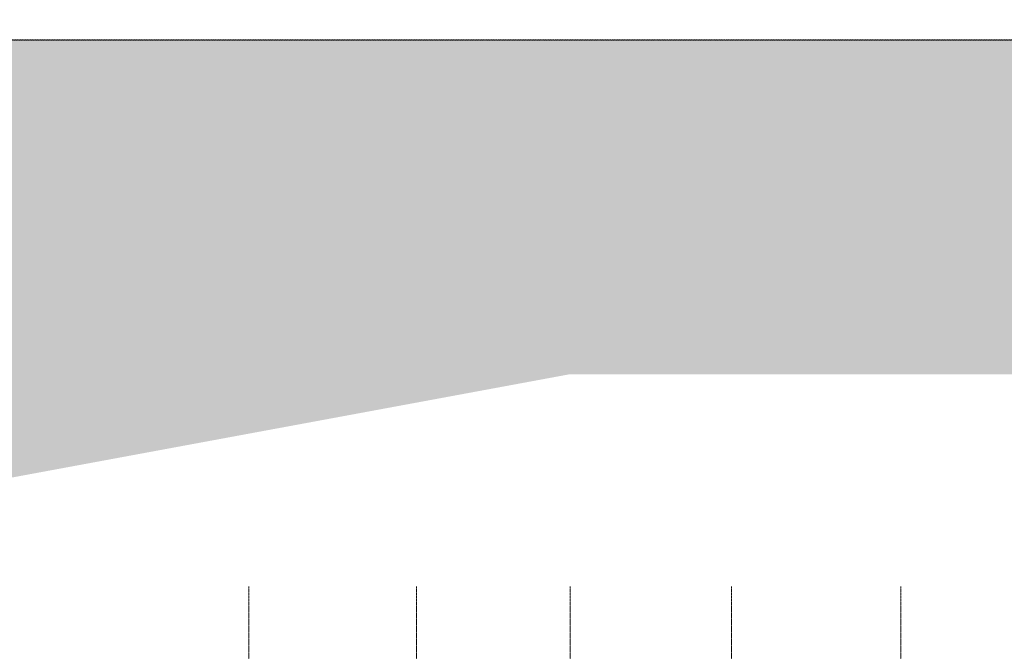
# Model space of a CAD drawing. Header units: millimetres. Extents: x -409347 to -76892, y 286088 to 1850972.
# Tile 247 of 256: x -310602 to -257661, y 1044517 to 1078482. Entities that reach past the tile are written whole.
import ezdxf

# ---------------------------------------------------------------- set-up
doc = ezdxf.new("R2010")
doc.units = ezdxf.units.MM
doc.linetypes.add('DGN Style 2', pattern=[3.08948, 1.853688, -1.235792])
doc.linetypes.add('DGN Style 4', pattern=[4.946257, 2.471584, -1.235792, 0.003089, -1.235792])
doc.layers.add('A_P_ACHS_HAR_X_X', color=70, linetype='DGN Style 4', lineweight=0, transparency=0.7)
doc.layers.add('base', color=4, linetype='Continuous', lineweight=40, transparency=0.5)
doc.layers.add('A_P_WAND_BET_A_X', color=25, linetype='Continuous', lineweight=0)
doc.layers.add('A_P_WAND_BET_V_X', color=131, linetype='DGN Style 2', lineweight=0)

# ---------------------------------------------------------------- blocks, each defined once
blk = doc.blocks.new('*U292')
at = {"layer": 'A_P_ACHS_HAR_X_X', "ltscale": 0.000466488, "transparency": 33554477}
for p, q in [((-34.817, 45), (-34.817, -45)), ((-25.788, 45), (-25.788, -45)), ((-17.534, 45), (-17.534, -45)), ((-8.853, 45), (-8.853, -45)), ((0.25, 45), (0.25, -45))]:
    blk.add_line(p, q, dxfattribs=at)

msp = doc.modelspace()

# ---------------------------------------------------------------- hatches: boundary and pattern name
at = {"layer": 'base', "lineweight": -3, "ltscale": 10, "transparency": 33554518, "extrusion": (0, 0, -1)}
h = msp.add_hatch(dxfattribs=at)
h.set_pattern_fill('EARTH', color=45, scale=700, style=0)
h.paths.add_polyline_path([(281041, 1059413), (393830, 1038526), (393830, 1077375), (110942, 1077375), (110942, 1059413)])

# ---------------------------------------------------------------- linework, layer by layer
at = {"layer": 'A_P_WAND_BET_A_X', "ltscale": 0.01}
msp.add_3dface([(-409347, 1850972), (-87526, 1850972), (-87526, 286088), (-409347, 286088)], dxfattribs=at)
at = {"layer": 'A_P_WAND_BET_V_X'}
for points in [[(-393830, 1077375), (-393823, 942375), (-110929, 942390), (-110936, 1077390)], [(-393830, 1077375), (-393823, 942375), (-110929, 942390), (-110936, 1077390)], [(-393823, 1077390), (-393823, 942375), (-110936, 942375), (-110936, 1077390)]]:
    msp.add_3dface(points, dxfattribs=at)

# ---------------------------------------------------------------- block references
at = {"layer": 'A_P_ACHS_HAR_X_X', "ltscale": 0.000466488, "transparency": 33554477, "xscale": 1000, "yscale": 1000, "zscale": 1000}
msp.add_blockref('*U292', (-263473, 1003006), dxfattribs=at)

doc.saveas('drawing.dxf')
